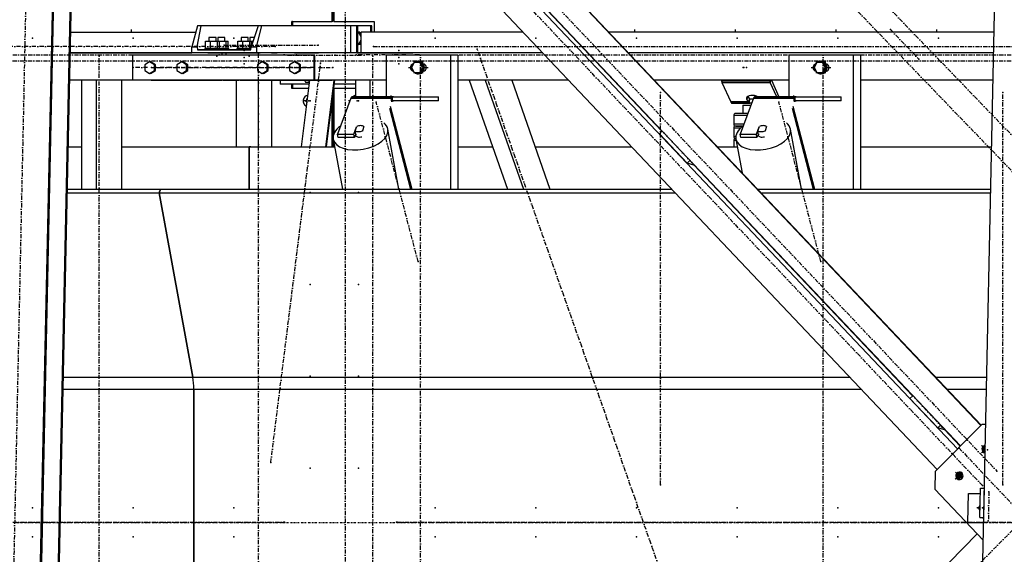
# Model space of a CAD drawing. Header units: millimetres. Extents: x 5305 to 84145, y 9066 to 76599.
# Tile 26 of 158: x 24606 to 26965, y 15626 to 16907. Entities that reach past the tile are written whole.
import ezdxf

# ---------------------------------------------------------------- set-up
doc = ezdxf.new("R2010")
doc.units = ezdxf.units.MM
doc.linetypes.add('DASHDOT', pattern=[8.5, 4, -2, 0.5, -2])
doc.linetypes.add('STRICHPUNKT2', pattern=[18.5, 10, -4, 0.5, -4])
for name, color, linetype in [('01', 1, 'Continuous'), ('Kante-Höft', 7, 'Continuous'), ('Mitte-Höft', 1, 'Continuous')]:
    doc.layers.add(name, color=color, linetype=linetype)

# ---------------------------------------------------------------- blocks, each defined once
blk = doc.blocks.new('Stahlbau DS')
at = {"layer": 'Kante-Höft'}
for p, q in [((15414.6, 2289.5), (17362.2, 232.5)), ((15415.2, 2290.2), (17362.9, 233.2)), ((15211.9, 2287.4), (17257.6, 126.8)), ((15307.4, 2287.4), (17306.4, 176.1)), ((15321.1, 2287.4), (17313.4, 183.2)), ((17321, -2257.2), (17418, 2281.3)), ((15063.5, -2227.3), (15159.2, 2251.4)), ((15066, -2228.1), (15161.7, 2250.7)), ((15105.7, -2240.4), (15201.5, 2238.3)), ((15108.2, -2241.2), (15203.9, 2237.5)), ((15807.7, 1200.3), (15807.7, 1658.1)), ((15809.3, 1656.4), (15809.3, 1200.3)), ((15811.6, 1654), (15811.6, 1200.3)), ((16074.4, 1491), (16598.2, 937.8)), ((15484.9, 1190), (15471.8, 1140)), ((15484.5, 1140), (15493.8, 1190)), ((15493.8, 1190), (15484.9, 1190)), ((15630.4, 1190), (15493.8, 1190)), ((15630.4, 1190), (15613.5, 1140)), ((15626.2, 1140), (15639.3, 1190)), ((15639.3, 1190), (15630.4, 1190)), ((15706.2, 1190), (15639.3, 1190)), ((15851.7, 1190), (15639.3, 1190)), ((15866.2, 1190), (15682.8, 1190)), ((15712.8, 1200.3), (15711.2, 1200.3)), ((15711.2, 1190), (15711.2, 1200.3)), ((15711.2, 1200.3), (15807.7, 1200.3)), ((15712.8, 1200.3), (15712.8, 1190)), ((15866.2, 1190), (15716.4, 1190)), ((15809.3, 1200.3), (15807.7, 1200.3)), ((15811.6, 1200.3), (15908.1, 1200.3)), ((15851.7, 1190), (15851.7, 1125)), ((15869.3, 1190), (15866.2, 1190)), ((15866.2, 1190), (15866.2, 1125)), ((15899.7, 1190), (15869.3, 1190)), ((15869.3, 1125), (15869.3, 1190)), ((15902.9, 1190), (15899.7, 1190)), ((15899.7, 1190), (15899.7, 1175)), ((15902.9, 1175), (15902.9, 1190)), ((15908.1, 1200.3), (15908.1, 1175)), ((15181.2, 1175), (15481, 1175)), ((15181.2, 1175), (15481, 1175)), ((15529.4, 1162.5), (15512.4, 1162.5)), ((15512.4, 1162.5), (15512.4, 1153.5)), ((15529.4, 1153.5), (15529.4, 1162.5)), ((15550.3, 1162.5), (15533.4, 1162.5)), ((15533.4, 1162.5), (15533.4, 1153.5)), ((15550.3, 1153.5), (15550.3, 1162.5)), ((15606.6, 1162.5), (15589.6, 1162.5)), ((15589.6, 1162.5), (15589.6, 1153.5)), ((15606.6, 1153.5), (15606.6, 1162.5)), ((15621.1, 1162.5), (15610.6, 1162.5)), ((15610.6, 1162.5), (15610.6, 1153.5)), ((15871, 1175), (15869.3, 1175)), ((15877.4, 1163.6), (15871, 1175)), ((15874.3, 1175), (15871, 1175)), ((15871, 1145), (15877.4, 1156.4)), ((15877.4, 1169.5), (15874.3, 1175)), ((16265.1, 1175), (15877.4, 1175)), ((15877.4, 1125), (15877.4, 1175)), ((16265.1, 1175), (15931.3, 1175)), ((16374.3, 1175), (16373.6, 1175)), ((16374.3, 1175), (16373.6, 1175)), ((17394.4, 1175), (16471.1, 1175)), ((17394.4, 1175), (16471.1, 1175)), ((15471.8, 1125), (15471.8, 1140)), ((15471.8, 1140), (15484.5, 1140)), ((15484.5, 1140), (15485.1, 1132.5)), ((15539.4, 1135.5), (15502.4, 1135.5)), ((15502.4, 1135.5), (15502.4, 1132.5)), ((15504.2, 1135.5), (15504.2, 1153.5)), ((15504.2, 1153.5), (15516.4, 1153.5)), ((15504.2, 1135.5), (15516.4, 1135.5)), ((15510.4, 1135.5), (15512.4, 1135.5)), ((15512.4, 1153.5), (15512.4, 1153.5)), ((15512.4, 1135.5), (15512.4, 1135.5)), ((15516.4, 1135.5), (15516.4, 1153.5)), ((15516.4, 1153.5), (15533.1, 1153.5)), ((15516.4, 1135.5), (15533.1, 1135.5)), ((15529.4, 1153.5), (15537.3, 1153.5)), ((15529.4, 1135.5), (15531.4, 1135.5)), ((15560.4, 1135.5), (15529.4, 1135.5)), ((15529.4, 1135.5), (15537.3, 1135.5)), ((15531.4, 1135.5), (15533.4, 1135.5)), ((15533.1, 1135.5), (15533.1, 1153.5)), ((15533.1, 1153.5), (15537.6, 1153.5)), ((15533.1, 1135.5), (15537.6, 1135.5)), ((15533.4, 1153.5), (15533.4, 1153.5)), ((15533.4, 1135.5), (15533.4, 1135.5)), ((15537.3, 1153.5), (15554.1, 1153.5)), ((15537.3, 1135.5), (15554.1, 1135.5)), ((15537.6, 1135.5), (15537.6, 1153.5)), ((15539.4, 1132.5), (15539.4, 1135.5)), ((15550.3, 1135.5), (15552.4, 1135.5)), ((15554.1, 1135.5), (15554.1, 1153.5)), ((15554.1, 1153.5), (15558.6, 1153.5)), ((15554.1, 1135.5), (15558.6, 1135.5)), ((15558.6, 1135.5), (15558.6, 1153.5)), ((15560.4, 1132.5), (15560.4, 1135.5)), ((15613.1, 1135.5), (15579.6, 1135.5)), ((15579.6, 1135.5), (15579.6, 1132.5)), ((15581.4, 1135.5), (15581.4, 1153.5)), ((15581.4, 1153.5), (15593.6, 1153.5)), ((15581.4, 1135.5), (15593.6, 1135.5)), ((15587.6, 1135.5), (15589.6, 1135.5)), ((15589.6, 1153.5), (15589.6, 1153.5)), ((15589.6, 1135.5), (15589.6, 1135.5)), ((15593.6, 1135.5), (15593.6, 1153.5)), ((15593.6, 1153.5), (15610.3, 1153.5)), ((15593.6, 1135.5), (15610.3, 1135.5)), ((15606.6, 1153.5), (15614.5, 1153.5)), ((15606.6, 1135.5), (15613.1, 1135.5)), ((15606.6, 1135.5), (15608.6, 1135.5)), ((15613.1, 1135.5), (15606.6, 1135.5)), ((15608.6, 1135.5), (15610.6, 1135.5)), ((15610.3, 1135.5), (15610.3, 1153.5)), ((15610.3, 1153.5), (15614.8, 1153.5)), ((15610.3, 1135.5), (15613.1, 1135.5)), ((15610.6, 1153.5), (15610.6, 1153.5)), ((15610.6, 1135.5), (15610.6, 1135.5)), ((15612.9, 1132.5), (15613.5, 1140)), ((15613.5, 1140), (15626.2, 1140)), ((15614.5, 1153.5), (15618.1, 1153.5)), ((15614.8, 1144), (15614.8, 1153.5)), ((15626.2, 1140), (15626.2, 1125)), ((15869.3, 1145), (15871, 1145)), ((15874.3, 1145), (15871, 1145)), ((15874.3, 1145), (15877.4, 1150.5)), ((15544.2, 1125), (15180.2, 1125)), ((15180.2, 1125), (15471.8, 1125)), ((15763.5, 1120), (15329.3, 1120)), ((15329.3, 1120), (15329.3, 1060)), ((15626.2, 1125), (15471.8, 1125)), ((15512.4, 1132.5), (15485.1, 1132.5)), ((15485.1, 1132.5), (15612.9, 1132.5)), ((15539.4, 1132.5), (15502.4, 1132.5)), ((15512.4, 1132.5), (15509.9, 1132.5)), ((15531.9, 1125), (15509.9, 1125)), ((15509.9, 1125), (15531.9, 1125)), ((15510.4, 1132.5), (15512.4, 1132.5)), ((15530.9, 1125), (15510.9, 1125)), ((15510.9, 1125), (15510.9, 1125)), ((15512.4, 1132.5), (15512.4, 1132.5)), ((15529.4, 1125), (15512.4, 1125)), ((15533.4, 1132.5), (15529.4, 1132.5)), ((15531.9, 1132.5), (15529.4, 1132.5)), ((15529.4, 1132.5), (15531.4, 1132.5)), ((15560.4, 1132.5), (15529.4, 1132.5)), ((15529.4, 1132.5), (15529.4, 1132.5)), ((15533.4, 1132.5), (15530.9, 1132.5)), ((15552.9, 1125), (15530.9, 1125)), ((15530.9, 1125), (15552.9, 1125)), ((15530.9, 1125), (15530.9, 1125)), ((15531.4, 1132.5), (15533.4, 1132.5)), ((15551.9, 1125), (15531.9, 1125)), ((15531.9, 1125), (15531.9, 1125)), ((15533.3, 1125), (15533.3, 1125)), ((15540.7, 1125), (15533.3, 1125)), ((15533.4, 1132.5), (15533.4, 1132.5)), ((15550.3, 1125), (15533.4, 1125)), ((15540.7, 1125), (15562.5, 1125)), ((15544.2, 1120), (15544.2, 1125)), ((15544.2, 1125), (15586.1, 1125)), ((15589.6, 1132.5), (15550.3, 1132.5)), ((15552.9, 1132.5), (15550.3, 1132.5)), ((15550.3, 1132.5), (15552.4, 1132.5)), ((15550.3, 1132.5), (15550.3, 1132.5)), ((15551.9, 1125), (15551.9, 1125)), ((15553.8, 1120), (15553.8, 1125)), ((16312.5, 1125), (15553.8, 1125)), ((15557.9, 1125), (15575.9, 1125)), ((15575.9, 1125), (15557.9, 1125)), ((15557.9, 1125), (15557.9, 1125)), ((15558.9, 1125), (15574.9, 1125)), ((15560.1, 1125), (15560.1, 1125)), ((15560.1, 1125), (15573.6, 1125)), ((15577.7, 1125), (15562.5, 1125)), ((15562.5, 1125), (15562.5, 1125)), ((15573.6, 1125), (15573.6, 1125)), ((15574.9, 1125), (15574.9, 1125)), ((15575.9, 1125), (15575.9, 1125)), ((15630.8, 1125), (15577.7, 1125)), ((15612.9, 1132.5), (15579.6, 1132.5)), ((15589.6, 1132.5), (15587.1, 1132.5)), ((15609.1, 1125), (15587.1, 1125)), ((15587.1, 1125), (15609.1, 1125)), ((15587.6, 1132.5), (15589.6, 1132.5)), ((15608.1, 1125), (15588.1, 1125)), ((15588.1, 1125), (15588.1, 1125)), ((15589.6, 1132.5), (15589.6, 1132.5)), ((15606.6, 1125), (15589.6, 1125)), ((15610.6, 1132.5), (15606.6, 1132.5)), ((15609.1, 1132.5), (15606.6, 1132.5)), ((15606.6, 1132.5), (15608.6, 1132.5)), ((15612.9, 1132.5), (15606.6, 1132.5)), ((15606.6, 1132.5), (15606.6, 1132.5)), ((15652.4, 1125), (15607.1, 1125)), ((15610.6, 1132.5), (15608.1, 1132.5)), ((15630.1, 1125), (15608.1, 1125)), ((15608.1, 1125), (15630.1, 1125)), ((15608.1, 1125), (15608.1, 1125)), ((15608.6, 1132.5), (15610.6, 1132.5)), ((15629.1, 1125), (15609.1, 1125)), ((15609.1, 1125), (15609.1, 1125)), ((15610.6, 1132.5), (15610.6, 1132.5)), ((15627.5, 1125), (15610.6, 1125)), ((15617.6, 1125), (15635.6, 1125)), ((15635.6, 1125), (15617.6, 1125)), ((15617.6, 1125), (15617.6, 1125)), ((15618.6, 1125), (15634.6, 1125)), ((15619.8, 1125), (15633.4, 1125)), ((15619.8, 1125), (15619.8, 1125)), ((15851.7, 1125), (15626.2, 1125)), ((15629.1, 1125), (15629.1, 1125)), ((15662.3, 1125), (15630.8, 1125)), ((15634.6, 1125), (15634.6, 1125)), ((15635.6, 1125), (15635.6, 1125)), ((15682.8, 1125), (15662.3, 1125)), ((15662.3, 1125), (15676, 1125)), ((15682.8, 1125), (15682.8, 1125)), ((15717.2, 1125), (15717.2, 1125)), ((15717.2, 1125), (15726.9, 1125)), ((15726.9, 1125), (15726.9, 1125)), ((15726.9, 1125), (15775.4, 1125)), ((15766.1, 1120), (15763.5, 1120)), ((15763.5, 1120), (15763.5, 1060)), ((15766.1, 1060), (15766.1, 1120)), ((15775.4, 1125), (15775.4, 1125)), ((15866.5, 1125), (15964.9, 1125)), ((16312.5, 1125), (15877.4, 1125)), ((15899.7, 1125), (15899.7, 1125)), ((15902.9, 1125), (15902.9, 1125)), ((15908.1, 1125), (15908.1, 1125)), ((15934.1, 1125), (15952.1, 1125)), ((15952.1, 1125), (15934.1, 1125)), ((15934.1, 1125), (15934.1, 1125)), ((15935.1, 1125), (15951.1, 1125)), ((15936.3, 1125), (15936.3, 1125)), ((15936.3, 1125), (15949.9, 1125)), ((16091.7, 1120), (15937.3, 1120)), ((15937.3, 1120), (15937.3, 1020)), ((15949.9, 1125), (15949.9, 1125)), ((15963.2, 1120), (15952.6, 1120)), ((15964.9, 1125), (15964.9, 1125)), ((15964.9, 1125), (15992.8, 1125)), ((15982.8, 1125), (16000.8, 1125)), ((16000.8, 1125), (15982.8, 1125)), ((15982.8, 1125), (15982.8, 1125)), ((15983.8, 1125), (15999.8, 1125)), ((15985, 1125), (15985, 1125)), ((15985, 1125), (15998.6, 1125)), ((16039.5, 1125), (15992.8, 1125)), ((15992.8, 1125), (15992.8, 1125)), ((15998.6, 1125), (15998.6, 1125)), ((16039.5, 1125), (16039.5, 1125)), ((16091.7, 1120), (16091.7, 798.7)), ((16108.7, 1120), (16091.7, 1120)), ((16108.7, 1120), (16108.7, 798.7)), ((16421.6, 1125), (16420.9, 1125)), ((16421.6, 1125), (16420.9, 1125)), ((17393.3, 1125), (16518.5, 1125)), ((17393.3, 1125), (16518.5, 1125)), ((17056.7, 1120), (16902.3, 1120)), ((16902.3, 1120), (16902.3, 1020)), ((16928.2, 1120), (16917.6, 1120)), ((17056.7, 1120), (17056.7, 798.7)), ((17073.7, 1120), (17056.7, 1120)), ((17073.7, 1120), (17073.7, 798.7)), ((15370.1, 1103.9), (15358.5, 1096.9)), ((15358.5, 1096.9), (15358.5, 1083.1)), ((15372.7, 1103.9), (15370.1, 1103.9)), ((15381.6, 1096.9), (15370.1, 1103.9)), ((15384.3, 1096.9), (15372.7, 1103.9)), ((15384.3, 1096.9), (15381.6, 1096.9)), ((15381.6, 1083.1), (15381.6, 1096.9)), ((15384.3, 1083.1), (15384.3, 1096.9)), ((15447.3, 1103.9), (15435.7, 1096.9)), ((15435.7, 1096.9), (15435.7, 1083.1)), ((15449.9, 1103.9), (15447.3, 1103.9)), ((15458.8, 1096.9), (15447.3, 1103.9)), ((15461.5, 1096.9), (15449.9, 1103.9)), ((15461.5, 1096.9), (15458.8, 1096.9)), ((15458.8, 1083.1), (15458.8, 1096.9)), ((15461.5, 1083.1), (15461.5, 1096.9)), ((15640.3, 1103.9), (15628.7, 1096.9)), ((15628.7, 1096.9), (15628.7, 1083.1)), ((15642.9, 1103.9), (15640.3, 1103.9)), ((15651.8, 1096.9), (15640.3, 1103.9)), ((15654.5, 1096.9), (15642.9, 1103.9)), ((15654.5, 1096.9), (15651.8, 1096.9)), ((15651.8, 1083.1), (15651.8, 1096.9)), ((15654.5, 1083.1), (15654.5, 1096.9)), ((15717.5, 1103.9), (15705.9, 1096.9)), ((15705.9, 1096.9), (15705.9, 1083.1)), ((15720.1, 1103.9), (15717.5, 1103.9)), ((15729.1, 1096.9), (15717.5, 1103.9)), ((15731.7, 1096.9), (15720.1, 1103.9)), ((15731.7, 1096.9), (15729.1, 1096.9)), ((15729.1, 1083.1), (15729.1, 1096.9)), ((15731.7, 1083.1), (15731.7, 1096.9)), ((16004.4, 1102), (15997.7, 1090)), ((15997.7, 1090), (16004.4, 1078)), ((16017.8, 1102), (16004.4, 1102)), ((16014.5, 1105), (16013.7, 1105)), ((16020.4, 1102), (16017.8, 1102)), ((16024.4, 1090), (16017.8, 1102)), ((16017.8, 1078), (16024.4, 1090)), ((16027.1, 1090), (16020.4, 1102)), ((16020.4, 1078), (16027.1, 1090)), ((16027.1, 1090), (16024.4, 1090)), ((16029.1, 1098), (16026.7, 1098)), ((16969.4, 1102), (16962.7, 1090)), ((16962.7, 1090), (16969.4, 1078)), ((16982.8, 1102), (16969.4, 1102)), ((16979.5, 1105), (16978.7, 1105)), ((16985.4, 1102), (16982.8, 1102)), ((16989.5, 1090), (16982.8, 1102)), ((16982.8, 1078), (16989.5, 1090)), ((16992.1, 1090), (16985.4, 1102)), ((16985.4, 1078), (16992.1, 1090)), ((16992.1, 1090), (16989.5, 1090)), ((16994.1, 1098), (16991.7, 1098)), ((15358.5, 1083.1), (15370.1, 1076.1)), ((15370.1, 1076.1), (15381.6, 1083.1)), ((15372.7, 1076.1), (15370.1, 1076.1)), ((15372.7, 1076.1), (15384.3, 1083.1)), ((15384.3, 1083.1), (15381.6, 1083.1)), ((15435.7, 1083.1), (15447.3, 1076.1)), ((15447.3, 1076.1), (15458.8, 1083.1)), ((15449.9, 1076.1), (15447.3, 1076.1)), ((15449.9, 1076.1), (15461.5, 1083.1)), ((15461.5, 1083.1), (15458.8, 1083.1)), ((15628.7, 1083.1), (15640.3, 1076.1)), ((15640.3, 1076.1), (15651.8, 1083.1)), ((15642.9, 1076.1), (15640.3, 1076.1)), ((15642.9, 1076.1), (15654.5, 1083.1)), ((15654.5, 1083.1), (15651.8, 1083.1)), ((15705.9, 1083.1), (15717.5, 1076.1)), ((15717.5, 1076.1), (15729.1, 1083.1)), ((15720.1, 1076.1), (15717.5, 1076.1)), ((15720.1, 1076.1), (15731.7, 1083.1)), ((15731.7, 1083.1), (15729.1, 1083.1)), ((16004.4, 1078), (16017.8, 1078)), ((16013.7, 1075), (16014.5, 1075)), ((16020.4, 1078), (16017.8, 1078)), ((16026.7, 1082), (16029.1, 1082)), ((16969.4, 1078), (16982.8, 1078)), ((16978.7, 1075), (16979.5, 1075)), ((16985.4, 1078), (16982.8, 1078)), ((16991.7, 1082), (16994.1, 1082)), ((15207.2, 1060), (15178.8, 1060)), ((15544.2, 1060), (15178.8, 1060)), ((15207.2, 1060), (15207.2, 798.7)), ((15242, 1060), (15242, 798.7)), ((15302.8, 1060), (15302.8, 798.7)), ((15544.2, 1060), (15302.8, 1060)), ((15763.5, 1060), (15329.3, 1060)), ((15373.8, 1060), (15544.2, 1060)), ((15546.6, 1060), (15544.2, 1060)), ((15546.6, 1060), (15583.7, 1060)), ((15583.7, 1060), (15546.6, 1060)), ((15763.5, 1060), (15553.8, 1060)), ((15577.7, 1060), (15577.7, 900)), ((15586.1, 1060), (15583.7, 1060)), ((15586.1, 1060), (15763.5, 1060)), ((15763.5, 1060), (15593.4, 1060)), ((15630.8, 1060), (15630.8, 900)), ((15662.3, 1060), (15662.3, 900)), ((15682.8, 1060), (15682.8, 1050)), ((15752.6, 1050), (15682.8, 1050)), ((15711.2, 1040.3), (15711.2, 1050)), ((15751.3, 1040.3), (15711.2, 1040.3)), ((15712.8, 1040.3), (15711.2, 1040.3)), ((15712.8, 1050), (15712.8, 1040.3)), ((15752.6, 1050), (15716.4, 1050)), ((15753.8, 1060), (15733.8, 900)), ((15741.1, 1060), (15743.5, 1055)), ((15743.5, 1055), (15753.1, 1055)), ((15753.1, 1055), (15750.7, 1060)), ((15753.2, 1055), (15753.1, 1055)), ((15763.5, 1060), (15766.1, 1060)), ((15937.3, 1060), (15766.1, 1060)), ((15863.4, 1060), (15766.1, 1060)), ((15766.1, 1060), (15808.1, 1060)), ((15811.7, 1060), (15791.7, 900)), ((15813.5, 1060), (15793.5, 900)), ((15810.7, 1060), (15808.1, 1060)), ((15808.1, 1060), (15808.1, 1060)), ((15810.7, 1060), (15810.7, 1060)), ((15863.4, 1040.3), (15811.6, 1040.3)), ((15811.6, 1040.3), (15811.6, 930.5)), ((15863.4, 1050), (15812.2, 1050)), ((15863.4, 1050), (15812.2, 1050)), ((15863.4, 1060), (15863.4, 1020)), ((15898.2, 1060), (15898.2, 1020)), ((16374, 1060), (16108.7, 1060)), ((16136.3, 1060), (16108.7, 1060)), ((16136.3, 1060), (16228.1, 798.7)), ((16174.2, 1060), (16266, 798.7)), ((16238, 1060), (16329.8, 798.7)), ((16374, 1060), (16238, 1060)), ((16483.2, 1060), (16482.4, 1060)), ((16483.2, 1060), (16482.4, 1060)), ((16902.3, 1060), (16580, 1060)), ((16902.3, 1060), (16580, 1060)), ((16856.7, 1057.4), (16740.9, 1057.4)), ((16742, 1054.2), (16857.8, 1054.2)), ((16742, 1054.2), (16763.1, 1007.7)), ((16742, 1054.2), (16857.8, 1054.2)), ((16857.8, 1054.2), (16858.6, 1060)), ((16858.6, 1060), (16857.8, 1054.2)), ((16873.3, 1020), (16857.8, 1054.2)), ((16860.4, 1060), (16878.5, 1020)), ((17391.9, 1060), (17073.7, 1060)), ((17391.9, 1060), (17073.7, 1060)), ((15809.3, 1026.5), (15809.3, 900)), ((15852.6, 1016.4), (15820.3, 930.3)), ((15852.6, 1016.4), (15949.1, 1016.4)), ((15852.6, 1016.4), (15949.1, 1016.4)), ((15853.3, 1017.9), (15949.8, 1017.9)), ((15854, 1019.1), (15950.5, 1019.1)), ((15854.8, 1019.8), (15951.3, 1019.8)), ((15952.1, 1020), (15855.6, 1020)), ((15952.1, 1020), (15855.6, 1020)), ((15954.9, 1020), (15942.9, 1020)), ((15950.6, 1008.2), (15949.1, 1016.4)), ((15952.1, 1010), (15952.1, 1020)), ((15952.1, 1010), (15952.1, 1020)), ((15952.1, 1020), (16062.7, 1020)), ((16062.7, 1010), (16062.7, 1020)), ((16817.6, 1016.4), (16785.4, 930.3)), ((16802.9, 1020.6), (16801.8, 1013.2)), ((16803.7, 1021.1), (16807.3, 1016.3)), ((16807.3, 1016.3), (16806, 1007.7)), ((16807.3, 1016.3), (16806, 1007.7)), ((16807.3, 1016.3), (16806.8, 1006.5)), ((16807.8, 1015.8), (16806.8, 1006.5)), ((16807.7, 1005.7), (16807.8, 1015.8)), ((16808.2, 1015), (16817.1, 1015)), ((16808.2, 1005), (16808.2, 1015)), ((16808.4, 1015), (16808.4, 1015.3)), ((16809.1, 1015), (16809.1, 1015)), ((16817.6, 1016.4), (16914.1, 1016.4)), ((16817.6, 1016.4), (16914.1, 1016.4)), ((16818.3, 1017.9), (16914.8, 1017.9)), ((16819, 1019.1), (16915.5, 1019.1)), ((16819.8, 1019.8), (16916.3, 1019.8)), ((16917.1, 1020), (16820.6, 1020)), ((16917.1, 1020), (16820.6, 1020)), ((16919.9, 1020), (16907.9, 1020)), ((16915.6, 1008.2), (16914.1, 1016.4)), ((16917.1, 1010), (16917.1, 1020)), ((16917.1, 1010), (16917.1, 1020)), ((16917.1, 1020), (17027.7, 1020)), ((17027.7, 1010), (17027.7, 1020)), ((15747.6, 1010.3), (15740.4, 1010.3)), ((15742.8, 1010.3), (15747.6, 1010.3)), ((15807.7, 900), (15807.7, 1013.9)), ((15944.8, 992.9), (15995.7, 798.7)), ((15946.6, 997.5), (15998.7, 798.7)), ((15950.6, 1008.2), (15950.6, 1008.2)), ((16062.7, 1010), (15952.1, 1010)), ((15952.1, 1010), (15954.9, 1010)), ((16806, 1007.7), (16763.1, 1007.7)), ((16806, 1007.7), (16763.1, 1007.7)), ((16806.8, 1006.5), (16763.7, 1006.5)), ((16807.7, 1005.7), (16764.4, 1005.7)), ((16808.2, 1005.2), (16765, 1005.2)), ((16765.7, 1005), (16809.1, 1005)), ((16765.7, 1005), (16808.2, 1005)), ((16765.7, 1005), (16765.7, 1005)), ((16792.1, 1000), (16811.4, 1000)), ((16792.1, 1000), (16792.1, 980)), ((16806, 1007.7), (16801.8, 1013.2)), ((16807.7, 1005.7), (16808.2, 1012.3)), ((16813.3, 1005), (16808.2, 1005)), ((16909.9, 992.9), (16960.8, 798.7)), ((16911.6, 997.5), (16963.7, 798.7)), ((17027.7, 1010), (16917.1, 1010)), ((16917.1, 1010), (16919.9, 1010)), ((16802.1, 975), (16770.1, 975)), ((16770.1, 975), (16770.1, 955)), ((16804, 980), (16775.1, 980)), ((15859.4, 930.3), (15866.1, 948)), ((15862.8, 938.8), (15866.6, 948.7)), ((15866.1, 947.6), (15866.1, 948)), ((15883.9, 948.7), (15880.2, 938.8)), ((16770.1, 955), (16794.6, 955)), ((16786.7, 945), (16770.1, 945)), ((16770.1, 945), (16770.1, 925)), ((16775.1, 950), (16792.7, 950)), ((16792.7, 950), (16775.1, 950)), ((16792.1, 950), (16792.1, 950)), ((16824.4, 930.3), (16831.1, 948)), ((16827.9, 938.8), (16831.6, 948.7)), ((16831.2, 947.6), (16831.1, 948)), ((16849, 948.7), (16845.2, 938.8)), ((15821.8, 922.1), (15820.3, 930.3)), ((15820.3, 930.3), (15859.4, 930.3)), ((15860.9, 922.1), (15821.8, 922.1)), ((15860.9, 922.1), (15859.4, 930.3)), ((15864.3, 931.1), (15860.9, 922.1)), ((15864.7, 929), (15862.8, 938.8)), ((15863.4, 928.8), (15863.5, 928.4)), ((15880.2, 938.8), (15880.5, 937.5)), ((15967.6, 798.7), (15941.2, 942.7)), ((16592.1, 931.6), (16598.6, 938.1)), ((16592.1, 931.6), (16658.8, 861.1)), ((16770.1, 925), (16775.2, 925)), ((16786.9, 922.1), (16785.4, 930.3)), ((16785.4, 930.3), (16824.4, 930.3)), ((16825.9, 922.1), (16786.9, 922.1)), ((16825.9, 922.1), (16824.4, 930.3)), ((16829.3, 931.1), (16825.9, 922.1)), ((16829.7, 929), (16827.9, 938.8)), ((16828.5, 928.8), (16828.5, 928.4)), ((16845.2, 938.8), (16845.5, 937.5)), ((16932.7, 798.7), (16906.2, 942.7)), ((15175.3, 900), (15207.2, 900)), ((15302.8, 900), (15608.7, 900)), ((15612.9, 900), (15608.7, 900)), ((15608.7, 900), (15608.7, 798.7)), ((15608.7, 798.7), (15608.7, 900)), ((15608.7, 900), (15813.8, 900)), ((15810.4, 918.7), (15832.4, 798.7)), ((15811.6, 912.3), (15811.6, 900)), ((16108.7, 900), (16192.5, 900)), ((16294.2, 900), (16525.5, 900)), ((16731.5, 900), (16778.8, 900)), ((16776.1, 915), (16770.1, 915)), ((16770.1, 915), (16770.1, 900)), ((16775.1, 920), (16775.2, 920)), ((16775.2, 920), (16775.1, 920)), ((16775.4, 918.7), (16790.2, 838)), ((17073.7, 900), (17388.5, 900)), ((16658.8, 861.1), (16665.3, 867.7)), ((16674.5, 856.2), (16658.8, 861.1)), ((16675.3, 857.1), (16674.5, 856.2)), ((16674.9, 856.7), (17198.8, 303.5)), ((15173, 789.5), (15392.8, 789.5)), ((15173.2, 798.7), (15396.2, 798.7)), ((15396.2, 798.7), (15392.8, 789.5)), ((15392.8, 789.5), (15396.2, 798.7)), ((15392.8, 789.5), (15473.9, 347.9)), ((15473.9, 347.9), (15392.8, 789.5)), ((15392.8, 789.5), (16630.1, 789.5)), ((15396.2, 798.7), (16621.4, 798.7)), ((16729.8, 798.7), (16730.6, 798.7)), ((16738.5, 789.5), (16739.3, 789.5)), ((16827.4, 798.7), (17386.3, 798.7)), ((16836.1, 789.5), (17386.1, 789.5)), ((15163.5, 347.9), (15473.9, 347.9)), ((15473.9, 347.9), (17048.3, 347.9)), ((17156.7, 347.9), (17157.5, 347.9)), ((17254.3, 347.9), (17376.7, 347.9)), ((15162.9, 319.2), (15476.3, 319.2)), ((15476.3, 319.2), (15476.3, -319.2)), ((15476.3, -319.2), (15476.3, 319.2)), ((15476.3, 319.2), (17075.4, 319.2)), ((17183.9, 319.2), (17184.6, 319.2)), ((17281.4, 319.2), (17376.1, 319.2)), ((17192.6, 297.3), (17199.1, 303.8)), ((17192.6, 297.3), (17259.4, 226.8)), ((17253.2, 122.3), (17364.8, 235.1)), ((17259.4, 226.8), (17265.9, 233.4)), ((17275, 221.9), (17259.4, 226.8)), ((17275.9, 222.8), (17275, 221.9)), ((17275.5, 222.4), (17313, 182.8)), ((17374.3, 235.1), (17364.8, 235.1)), ((17373, 176.5), (17363.8, 167.2)), ((17373, 176.2), (17364.1, 167.1)), ((17373, 174.8), (17364.2, 184.1)), ((17373, 175), (17364.4, 184)), ((17373, 175.4), (17366.7, 177.4)), ((17372.9, 168.1), (17372.1, 167.3)), ((17373.1, 179.3), (17372.3, 180.2)), ((17253.2, 122.3), (17252.3, 80)), ((17317.8, 120.7), (17301, 103.8)), ((17318, 120.6), (17301.3, 103.7)), ((17317.4, 103.8), (17301.4, 120.7)), ((17317.7, 103.7), (17301.6, 120.6)), ((17315.9, 110.2), (17303.9, 113.9)), ((17319.4, 114), (17309.3, 103.8)), ((17318.4, 107.3), (17309.5, 116.8)), ((17368.3, -42.6), (17252.3, 80)), ((17359.9, 12.1), (17361.4, 81.8)), ((17361.4, 81.8), (17371, 81.8)), ((17369.5, 12.1), (17371, 81.8)), ((17371, 81.8), (17371, 81.8)), ((17331.5, -0.1), (17333, 69.6)), ((17333, 69.6), (17361.1, 69.6)), ((17354.2, 34.8), (17360.4, 34.8)), ((17369.5, 9.1), (17359.9, 12.1)), ((17359.9, 12.1), (17369.5, 12.1)), ((17369.5, 12.1), (17369.5, 12.1)), ((17334.1, -1), (17331.5, -0.1)), ((17331.5, -0.1), (17369.3, -0.1)), ((17369.2, -1), (17334.1, -1)), ((17354, -27.5), (15127.8, -2277.2))]:
    blk.add_line(p, q, dxfattribs=at)
for centre, start, end in [((16775.1, 975), 89.9999, 180), ((16775.1, 955), 180, 269.9999), ((16775.1, 945), 89.9999, 180), ((16775.1, 925), 180, 269.9999), ((16775.1, 915), 90, 180.0001)]:
    blk.add_arc(centre, 5, start, end, dxfattribs=at)
for centre, major_axis, ratio, start_param, end_param in [((16003.9, 1090), (0, -9), 0.965016, 3.363045, 6.061733), ((16005.8, 1090), (0, -9), 0.965016, 3.699377, 5.725401), ((16013.7, 1090), (0, -15), 0.965016, 3.893998, 4.483582), ((16013.7, 1090), (0, -15), 0.965016, 4.941196, 5.53078), ((16013.7, 1090), (0, -15), 0.965016, 3.141593, 3.785094), ((16013.7, 1090), (0, -15), 0.965016, 0, 3.141593), ((16014.5, 1090), (0, -15), 0.965016, 0, 3.141593), ((16025.1, 1090), (0, -9), 0.965016, 0.116424, 3.025168), ((16031.5, 1090), (0, -9), 0.965016, 3.520608, 3.617475), ((16968.9, 1090), (0, -9), 0.965016, 3.363045, 6.061733), ((16970.8, 1090), (0, -9), 0.965016, 3.699377, 5.725401), ((16978.7, 1090), (0, -15), 0.965016, 3.893998, 4.483582), ((16978.7, 1090), (0, -15), 0.965016, 4.941196, 5.53078), ((16978.7, 1090), (0, -15), 0.965016, 3.141593, 3.785094), ((16978.7, 1090), (0, -15), 0.965016, 0, 3.141593), ((16979.5, 1090), (0, -15), 0.965016, 0, 3.141593), ((16990.1, 1090), (0, -9), 0.965016, 0.116424, 3.025168), ((16996.5, 1090), (0, -9), 0.965016, 3.520608, 3.617475), ((16013.7, 1090), (0, -15), 0.965016, 5.639684, 6.283185), ((16031.5, 1090), (0, -9), 0.965016, 5.807303, 5.90417), ((16978.7, 1090), (0, -15), 0.965016, 5.639684, 6.283185), ((16996.5, 1090), (0, -9), 0.965016, 5.807303, 5.90417), ((16744.6, 1071.5), (0, -20), 0.262189, 5.327869, 5.497787), ((16744.6, 1071.5), (0, -20), 0.262189, 5.497787, 5.759587), ((16860.4, 1071.5), (0, -20), 0.262189, 5.327869, 5.497787), ((16860.4, 1071.5), (0, -20), 0.262189, 5.497787, 5.759587), ((15751.7, 1010.3), (0, -14), 0.965016, 3.320352, 5.847138), ((15753.3, 1010.3), (0, -8), 0.965016, 3.833628, 5.333861), ((15855.6, 1000), (0, -20), 0.262189, 3.599742, 3.752458), ((15855.6, 1000), (0, -20), 0.262189, 3.447025, 3.599742), ((15855.6, 1000), (0, -20), 0.262189, 3.294309, 3.447025), ((15855.6, 1000), (0, -20), 0.262189, 3.141593, 3.294309), ((15867.5, 1010.3), (0, -14), 0.965016, 3.448334, 3.943769), ((15952.1, 1000), (0, -20), 0.262189, 3.599742, 3.752458), ((15952.1, 1000), (0, -20), 0.262189, 3.447025, 3.599742), ((15952.1, 1000), (0, -20), 0.262189, 3.294309, 3.447025), ((15952.1, 1000), (0, -20), 0.262189, 3.141593, 3.294309), ((16817.9, 1014.6), (17.3, -2.6), 0.482508, 3.141593, 3.599604), ((16817.9, 1014.6), (17.3, -2.6), 0.482508, 0.970997, 3.141593), ((16808.8, 1025), (0.93, -9.99), 0.439583, 5.718817, 5.849717), ((16809.1, 1025), (0.63, -10), 0.449404, 5.862004, 5.992904), ((16809.1, 1025), (0, -10), 0.262189, 6.021386, 6.152286), ((16809.1, 1025), (0, -10), 0.262189, 6.152286, 6.283185), ((16820.6, 1000), (0, -20), 0.262189, 3.599742, 3.752458), ((16820.6, 1000), (0, -20), 0.262189, 3.447025, 3.599742), ((16820.6, 1000), (0, -20), 0.262189, 3.294309, 3.447025), ((16820.6, 1000), (0, -20), 0.262189, 3.141593, 3.294309), ((16917.1, 1000), (0, -20), 0.262189, 3.599742, 3.752458), ((16917.1, 1000), (0, -20), 0.262189, 3.447025, 3.599742), ((16917.1, 1000), (0, -20), 0.262189, 3.294309, 3.447025), ((16917.1, 1000), (0, -20), 0.262189, 3.141593, 3.294309), ((15753.3, 1010.3), (0, -6.5), 0.965016, 4.133734, 5.033756), ((15952.1, 1000), (0, -10), 0.262189, 3.599742, 3.752458), ((15952.1, 1000), (0, -10), 0.262189, 3.447025, 3.599742), ((15952.1, 1000), (0, -10), 0.262189, 3.294309, 3.447025), ((15952.1, 1000), (0, -10), 0.262189, 3.141593, 3.294309), ((16765.7, 1025), (0, -20), 0.262189, 5.759587, 5.890486), ((16765.7, 1025), (0, -20), 0.262189, 5.890486, 6.021386), ((16765.7, 1025), (0, -20), 0.262189, 6.021386, 6.152286), ((16765.7, 1025), (0, -20), 0.262189, 6.152286, 6.283185), ((16808.6, 1025), (1.1, -20), 0.345824, 5.740402, 5.871302), ((16808.8, 1025), (0.9, -20), 0.35185, 5.875477, 6.006377), ((16809.1, 1025), (0, -20), 0.262189, 6.021386, 6.112184), ((16917.1, 1000), (0, -10), 0.262189, 3.599742, 3.752458), ((16917.1, 1000), (0, -10), 0.262189, 3.447025, 3.599742), ((16917.1, 1000), (0, -10), 0.262189, 3.294309, 3.447025), ((16917.1, 1000), (0, -10), 0.262189, 3.141593, 3.294309), ((15875.8, 930.7), (65.4, 12), 0.553511, 2.290239, 3.141593), ((15873.3, 942.9), (12.8, 2.3), 0.553511, 2.041029, 2.069985), ((15873.4, 943.8), (12.3, 2.3), 0.553511, 0.446735, 2.054339), ((15875.8, 930.7), (65.4, 12), 0.553511, 0, 0.457145), ((16840.8, 930.7), (65.4, 12), 0.553511, 2.290239, 3.141593), ((16838.3, 942.9), (12.8, 2.3), 0.553511, 2.041029, 2.069985), ((16838.4, 943.8), (12.3, 2.3), 0.553511, 0.446735, 2.054339), ((16840.8, 930.7), (65.4, 12), 0.553511, 0, 0.457145), ((15875.8, 930.7), (65.4, 12), 0.553511, 3.141593, 6.283185), ((15873.4, 943.8), (12.3, 2.3), 0.553511, 3.588327, 5.195932), ((15875.8, 930.7), (12.3, 2.3), 0.553511, 3.141593, 4.862304), ((15875.2, 933.9), (12.3, 2.3), 0.553511, 3.436527, 3.588327), ((16840.8, 930.7), (65.4, 12), 0.553511, 3.141593, 6.283185), ((16838.4, 943.8), (12.3, 2.3), 0.553511, 3.588327, 5.195932), ((16840.8, 930.7), (12.3, 2.3), 0.553511, 3.141593, 4.862304), ((16840.2, 933.9), (12.3, 2.3), 0.553511, 3.436527, 3.588327), ((15463.1, 319.2), (0, -50), 0.262189, 1.570796, 2.181662), ((15463.1, 319.2), (0, -50), 0.262189, 1.570796, 2.181662), ((17373.7, 175.2), (-2.67, -8.59), 0.961825, 3.515741, 6.283185), ((17376.3, 174.3), (-2.67, -8.59), 0.961825, 3.828845, 6.124449), ((17376.3, 174.3), (-2.67, -8.59), 0.961825, 3.828845, 6.124449), ((17378.2, 173.8), (-2.67, -8.59), 0.961825, 4.073631, 5.932406), ((17373.7, 175.2), (-2.67, -8.59), 0.961825, 0, 0.20711), ((17311, 111.7), (-2.67, -8.59), 0.961825, 3.141593, 6.283185), ((17313.6, 110.9), (-2.67, -8.59), 0.961825, 3.300329, 6.124449), ((17313.6, 110.9), (-2.67, -8.59), 0.961825, 3.300329, 6.124449), ((17315.4, 110.3), (-2.67, -8.59), 0.961825, 3.413657, 6.011121), ((17311, 111.7), (-2.67, -8.59), 0.961825, 6.283185, 9.424778), ((17366, 34.7), (-2.67, -8.59), 0.961825, 4.145571, 5.860465), ((17368.6, 33.9), (-2.67, -8.59), 0.961825, 4.709577, 5.296459), ((17368.9, 33.9), (-2.67, -8.59), 0.961825, 4.84501, 5.161027)]:
    blk.add_ellipse(centre, major_axis=major_axis, ratio=ratio, start_param=start_param, end_param=end_param, dxfattribs=at)
for p in [(17145.8, 1181.1), (15089.5, 1160.3), (15089.5, 1160.3), (15089.5, 1160.3), (15330.8, 1160.3), (15330.8, 1160.3), (15330.8, 1160.3), (15572, 1160.3), (15572, 1160.3), (15572, 1160.3), (16054.6, 1160.3), (16054.6, 1160.3), (16295.8, 1160.3), (16295.8, 1160.3), (16537.1, 1160.3), (16537.1, 1160.3), (16778.3, 1160.3), (16778.3, 1160.3), (17019.6, 1160.3), (17019.6, 1160.3), (17260.8, 1160.3), (17260.8, 1160.3), (15531.4, 1135.5), (15531.4, 1135.5), (15549, 1143.4), (15608.6, 1135.5), (15608.6, 1135.5), (15671.4, 1140.5), (15774.5, 1143.4), (15906.5, 1140.5), (16155.4, 1134.4), (15249.3, 1117.5), (15531.4, 1117.5), (15537, 1121), (15596.7, 1131), (15596.7, 1114), (15608.6, 1117.5), (15631.1, 1125), (15691.8, 1120.3), (15693.5, 1120.3), (15701.2, 1120), (15722.3, 1121), (15808.1, 1120), (15814.1, 1120), (15814.9, 1120), (15865.1, 1121), (15884.5, 1120), (15905.5, 1117.5), (15962, 1120.3), (15963.7, 1120.3), (15967.4, 1131), (15967.4, 1114), (16016.2, 1121), (16019.3, 1120), (16984.3, 1120), (17214, 1110.4), (15330.6, 1090), (15375.1, 1090), (15411.3, 1090), (15417, 1090), (15422, 1090), (15447.8, 1090), (15452.8, 1090), (15458.5, 1090), (15565.2, 1106.6), (15574.8, 1106.6), (15596.7, 1099.2), (15681.5, 1090), (15687.2, 1090), (15692.2, 1090), (15718, 1090), (15723, 1090), (15728.7, 1090), (15764.8, 1090), (15780.1, 1100.6), (15809.4, 1090), (15967.4, 1099.2), (16793, 1090), (16794.2, 1090), (16800.6, 1090), (16800.6, 1090), (16595, 1030.3), (17415.3, 1030.3), (15751.7, 1010.3), (15755.4, 1010.3), (15755.4, 1010.3), (15755.4, 1010.3), (15867.5, 1010.3), (15871.2, 1010.3), (15871.2, 1010.3), (15913.6, 1007.2), (16878.6, 1007.2), (16603.4, 932.7), (16670.1, 862.2), (15755.4, 790.3), (15755.4, 790.3), (15755.4, 790.3), (15871.2, 790.3), (15871.2, 790.3), (16013.7, 625.3), (16978.8, 625.3), (15755.4, 570.3), (15755.4, 570.3), (15755.4, 570.3), (15871.2, 570.3), (15871.2, 570.3), (15755.4, 350.3), (15755.4, 350.3), (15755.4, 350.3), (15871.2, 350.3), (15871.2, 350.3), (17204, 298.4), (17270.7, 227.9), (17310.3, 178.3), (17378.2, 173.8), (15660.6, 143.5), (15755.4, 130.3), (15755.4, 130.3), (15755.4, 130.3), (15871.2, 130.3), (15871.2, 130.3), (17400.7, 123.2), (17315.4, 110.3), (16595, 90.3), (17366.2, 88.4), (17381.8, 73.4), (17415.3, 90.3), (15089.5, 35.3), (15089.5, 35.3), (15089.5, 35.3), (15330.8, 35.3), (15330.8, 35.3), (15330.8, 35.3), (15572, 35.3), (15572, 35.3), (15572, 35.3), (16054.6, 35.3), (16054.6, 35.3), (16295.8, 35.3), (16295.8, 35.3), (16537.1, 35.3), (16537.1, 35.3), (16778.3, 35.3), (16778.3, 35.3), (17019.6, 35.3), (17019.6, 35.3), (17260.8, 35.3), (17260.8, 35.3), (17366, 34.7), (15691.8, 0.3), (15693.5, 0.3), (15962, 0.3), (15963.7, 0.3), (17380.3, 3.6), (15089.5, -34.7), (15330.8, -34.7), (15572, -34.7), (16054.6, -34.7), (16295.8, -34.7), (16537.1, -34.7), (16778.3, -34.7), (17019.6, -34.7), (17260.8, -34.7)]:
    blk.add_point(p, dxfattribs=at)
at = {"layer": 'Mitte-Höft', "linetype": 'STRICHPUNKT2'}
for p, q in [((17366.2, 88.4), (15204.2, 2371.8)), ((15102.6, -2378.7), (19775.4, 2343.2)), ((15298.7, 2343.2), (17400.7, 123.2)), ((15094.7, 2244.5), (14999, -2234.3)), ((20450.5, -2195), (16172, 2238.5)), ((16130.5, 2195.6), (20409, -2238)), ((15838.7, 1970.3), (15838.7, -1969.7)), ((15327.1, 1175), (15327.1, 1181.3)), ((16050.9, 1175), (16050.9, 1181.3)), ((16050.9, 1175), (16050.9, 1181.3)), ((16533.4, 1175), (16533.4, 1181.3)), ((16533.4, 1175), (16533.4, 1181.3)), ((16774.6, 1175), (16774.6, 1181.3)), ((16774.6, 1175), (16774.6, 1181.3)), ((17015.9, 1175), (17015.9, 1181.3)), ((17015.9, 1175), (17015.9, 1181.3)), ((17145.8, 1181.1), (17214, 1110.4)), ((17257.2, 1175), (17257.2, 1181.3)), ((17257.2, 1175), (17257.2, 1181.3)), ((15671.4, 1140.5), (13221.9, 1140.5)), ((15549, 1143.4), (15774.5, 1143.4)), ((15906.5, 1140.5), (17904.3, 1140.5)), ((16952.3, -1134.4), (16155.4, 1134.4)), ((11138.7, 1120.3), (15693.5, 1120.3)), ((15249.3, -1117.5), (15249.3, 1117.5)), ((15520.9, 1125), (15520.9, 1125)), ((15520.9, 1125), (15520.9, 1125)), ((15537, 1121), (15557.9, 1121)), ((15541.9, 1125), (15541.9, 1125)), ((15541.9, 1125), (15541.9, 1125)), ((15566.9, 1125), (15566.9, 1125)), ((15566.9, 1125), (15566.9, 1125)), ((15575.8, 1121), (15617.7, 1121)), ((15598.1, 1125), (15598.1, 1125)), ((15598.1, 1125), (15598.1, 1125)), ((15619.1, 1125), (15619.1, 1125)), ((15619.1, 1125), (15619.1, 1125)), ((15626.6, 1125), (15626.6, 1125)), ((15626.6, 1125), (15626.6, 1125)), ((15631.1, -1125), (15631.1, 1125)), ((15635.6, 1121), (15722.3, 1121)), ((15701.2, 1120), (15884.5, 1120)), ((15935.8, 1121), (15865.1, 1121)), ((15905.5, -1117.5), (15905.5, 1117.5)), ((15943.1, 1125), (15943.1, 1125)), ((15943.1, 1125), (15943.1, 1125)), ((15984.5, 1121), (15950.4, 1121)), ((15963.7, 1120.3), (20518.6, 1120.3)), ((15991.8, 1125), (15991.8, 1125)), ((15991.8, 1125), (15991.8, 1125)), ((16016.2, 1121), (15999.1, 1121)), ((16019.3, -1120), (16019.3, 1120)), ((16984.3, -1120), (16984.3, 1120)), ((10749.7, 1106.6), (15565.2, 1106.6)), ((15365.3, 1090), (15330.6, 1090)), ((15375.1, 1090), (15409.9, 1090)), ((15442.5, 1090), (15382.7, 1090)), ((15384.3, 1090), (15385.7, 1090)), ((15427.3, 1090), (15487.1, 1090)), ((15635.5, 1090), (15459.9, 1090)), ((15461.5, 1090), (15462.9, 1090)), ((15504.5, 1090), (15680.1, 1090)), ((15574.8, 1106.6), (20390.2, 1106.6)), ((15712.7, 1090), (15652.9, 1090)), ((15654.5, 1090), (15655.9, 1090)), ((15660.6, 143.5), (15780.1, 1100.6)), ((15697.5, 1090), (15757.3, 1090)), ((15764.8, 1090), (15730.1, 1090)), ((15731.7, 1090), (15733.1, 1090)), ((15774.7, 1090), (15809.4, 1090)), ((15990.8, 1090), (15997.7, 1090)), ((16003.9, 1101.1), (16003.9, 1103.5)), ((16025.1, 1100.2), (16025.1, 1103.5)), ((16029, 1090), (16038.1, 1090)), ((16955.9, 1090), (16962.7, 1090)), ((16968.9, 1101.1), (16968.9, 1103.5)), ((16990.1, 1100.2), (16990.1, 1103.5)), ((16994, 1090), (17003.1, 1090)), ((16003.9, 1076.5), (16003.9, 1078.9)), ((16025.1, 1076.5), (16025.1, 1079.8)), ((16968.9, 1076.5), (16968.9, 1078.9)), ((16990.1, 1076.5), (16990.1, 1079.8)), ((15948.9, 1020), (15948.9, 1023)), ((16595, 90.3), (16595, 1030.3)), ((16913.9, 1020), (16913.9, 1023)), ((17415.3, 90.3), (17415.3, 1030.3)), ((15747.6, 1010.3), (15731.5, 1010.3)), ((15747.6, 1010.3), (15745.6, 1010.3)), ((15747.6, 1010.3), (15745.6, 1010.3)), ((15850.3, 1010.3), (15847.3, 1010.3)), ((15850.3, 1010.3), (15847.3, 1010.3)), ((16013.7, 625.3), (15913.6, 1007.2)), ((16978.8, 625.3), (16878.6, 1007.2)), ((16670.1, 862.2), (16603.4, 932.7)), ((17270.7, 227.9), (17204, 298.4)), ((17310.3, 178.3), (17650.6, -181.2)), ((17373, 174.4), (17364.3, 165.6)), ((17373, 175.9), (17364.7, 184.7)), ((17372.9, 170.9), (17370.1, 168)), ((17372.9, 170.9), (17370.1, 168)), ((17373.1, 177.8), (17370.3, 180.7)), ((17373.1, 177.8), (17370.3, 180.7)), ((17372.9, 168.4), (17371.9, 167.4)), ((17373.1, 179.1), (17372.2, 180.1)), ((17373, 175.4), (17372.6, 175.5)), ((17311, 111.7), (17301.9, 121.2)), ((17311, 111.7), (17320.4, 121.2)), ((17311, 111.7), (17301.5, 102.2)), ((17313.6, 110.9), (17307.3, 104.6)), ((17313.6, 110.9), (17307.3, 104.6)), ((17313.6, 110.9), (17307.6, 117.3)), ((17313.6, 110.9), (17307.6, 117.3)), ((17315.4, 110.3), (17309.1, 104)), ((17315.4, 110.3), (17309.4, 116.7)), ((17314.7, 110.6), (17309.8, 112.1)), ((17311, 111.7), (17320, 102.2)), ((17316.6, 110), (17312.4, 111.3)), ((17313.6, 110.9), (17318.7, 116.1)), ((17313.6, 110.9), (17318.7, 116.1)), ((17313.6, 110.9), (17317.8, 106.4)), ((17313.6, 110.9), (17317.8, 106.4)), ((17315.4, 110.3), (17319.3, 114.3)), ((17315.4, 110.3), (17318.4, 107.2)), ((17381.8, 73.4), (17380.3, 3.6)), ((17360.4, 34.7), (17353, 34.7)), ((17360.3, 33.9), (17360, 33.9)), ((17360.3, 33.9), (17360, 33.9)), ((11138.7, 0.3), (15693.5, 0.3)), ((15963.7, 0.3), (20518.6, 0.3))]:
    blk.add_line(p, q, dxfattribs=at)
at = {"layer": 'Mitte-Höft', "linetype": 'DASHDOT'}
blk.add_line((-1844.8, 0), (71669, 0), dxfattribs=at)

msp = doc.modelspace()

# ---------------------------------------------------------------- block references
at = {"layer": '01'}
msp.add_blockref('Stahlbau DS', (9546.7, 15702.4), dxfattribs=at)

doc.saveas('drawing.dxf')
